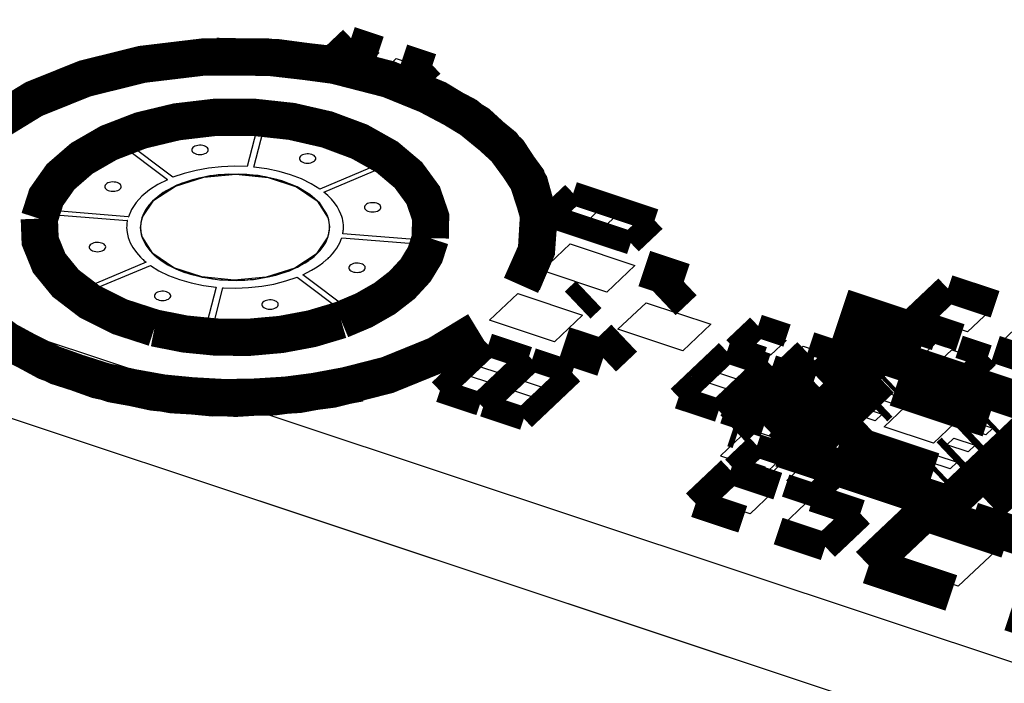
# Model space of a CAD drawing. Extents: x 0 to 1189, y 0 to 841.
# Tile 247 of 256: x 598.23 to 604.61, y 545.47 to 549.77. Entities that reach past the tile are written whole.
import ezdxf

# ---------------------------------------------------------------- set-up
doc = ezdxf.new("R2010")
doc.units = 0
doc.header["$LTSCALE"] = 65.395
doc.layers.get('0').update_dxf_attribs({"linetype": 'CONTINUOUS'})

msp = doc.modelspace()

# ---------------------------------------------------------------- linework, layer by layer
at = {"color": 7, "linetype": 'Continuous'}
for p, q in [((634.6239, 535.6352), (571.4392, 556.657)), ((634.6252, 535.0563), (571.4405, 556.0782)), ((600.2938, 549.5146), (600.3937, 549.6093)), ((600.3937, 549.6093), (600.5559, 549.5554)), ((600.5559, 549.5554), (600.456, 549.4607)), ((600.456, 549.4607), (600.2938, 549.5146)), ((600.5672, 549.4237), (600.6672, 549.5184)), ((600.6672, 549.5184), (600.8293, 549.4644)), ((600.7294, 549.3697), (600.5672, 549.4237)), ((600.8293, 549.4644), (600.7294, 549.3697)), ((599.7761, 549.1095), (599.7011, 548.8177)), ((599.7456, 548.8141), (599.8205, 549.1059)), ((599.7761, 549.1095), (599.7758, 549.1096)), ((599.8208, 549.106), (599.8205, 549.1059)), ((598.9067, 548.984), (598.9066, 548.9838)), ((599.2204, 548.7482), (598.9066, 548.9838)), ((598.8707, 548.9686), (598.8703, 548.9686)), ((598.8707, 548.9686), (599.1845, 548.733)), ((600.5917, 548.8493), (600.172, 548.6722)), ((600.5917, 548.8493), (600.5918, 548.8495)), ((599.701, 548.8177), (599.7012, 548.8177)), ((599.7455, 548.8141), (599.7457, 548.814)), ((600.199, 548.6521), (600.6187, 548.8291)), ((600.6191, 548.8291), (600.6187, 548.8291)), ((599.2204, 548.7482), (599.2206, 548.7482)), ((600.1718, 548.6722), (600.172, 548.6722)), ((601.7337, 548.5086), (601.8336, 548.6033)), ((601.8336, 548.6033), (601.9958, 548.5493)), ((598.4122, 548.5344), (598.4124, 548.5342)), ((598.9311, 548.4928), (598.4124, 548.5342)), ((601.9958, 548.5493), (601.8958, 548.4547)), ((598.4059, 548.5092), (598.4056, 548.509)), ((598.4059, 548.5092), (598.9245, 548.4678)), ((598.9247, 548.4677), (598.9245, 548.4678)), ((598.9311, 548.4928), (598.9312, 548.4929)), ((601.8958, 548.4547), (601.7337, 548.5086)), ((602.0071, 548.4176), (602.107, 548.5123)), ((602.107, 548.5123), (602.2692, 548.4584)), ((602.1693, 548.3637), (602.0071, 548.4176)), ((602.2692, 548.4584), (602.1693, 548.3637)), ((600.3116, 548.3478), (600.3146, 548.3569)), ((600.3148, 548.3569), (600.3146, 548.3569)), ((600.3148, 548.3569), (600.8334, 548.3156)), ((600.3212, 548.382), (600.3213, 548.3819)), ((600.84, 548.3405), (600.3213, 548.3819)), ((600.84, 548.3405), (600.8402, 548.3407)), ((600.8337, 548.3154), (600.8334, 548.3156)), ((601.6131, 548.144), (601.7947, 548.3162)), ((601.7947, 548.3162), (602.2151, 548.1763)), ((599.0905, 548.254), (599.1018, 548.2433)), ((599.1018, 548.2433), (599.1157, 548.2312)), ((599.0469, 548.1976), (598.6271, 548.0206)), ((598.6541, 548.0004), (599.0738, 548.1775)), ((599.0377, 548.2053), (599.0469, 548.1977)), ((599.074, 548.1775), (599.0738, 548.1775)), ((602.0334, 548.0041), (601.6131, 548.144)), ((602.2151, 548.1763), (602.0334, 548.0041)), ((599.2984, 548.1317), (599.3158, 548.1258)), ((600.0255, 548.1015), (600.0253, 548.1015)), ((600.0255, 548.1015), (600.3392, 547.8659)), ((600.3751, 547.8812), (600.0614, 548.1167)), ((598.6268, 548.0206), (598.6271, 548.0206)), ((599.5003, 548.0356), (599.4254, 547.7438)), ((599.4698, 547.7402), (599.5447, 548.032)), ((599.5003, 548.0356), (599.5002, 548.0357)), ((599.5449, 548.0321), (599.5447, 548.032)), ((598.6541, 548.0004), (598.6541, 548.0002)), ((601.2734, 547.822), (601.455, 547.9942)), ((601.455, 547.9942), (601.8753, 547.8544)), ((604.1268, 547.8272), (604.2721, 547.9649)), ((604.2721, 547.9649), (604.5167, 547.8836)), ((602.1052, 547.7628), (602.2869, 547.9349)), ((602.2869, 547.9349), (602.7072, 547.7951)), ((600.3391, 547.8658), (600.3392, 547.8659)), ((600.3751, 547.8812), (600.3755, 547.8812)), ((601.8753, 547.8544), (601.6937, 547.6822)), ((604.3714, 547.7458), (604.1268, 547.8272)), ((604.5167, 547.8836), (604.3714, 547.7458)), ((601.6937, 547.6822), (601.2734, 547.822)), ((602.5255, 547.6229), (602.1052, 547.7628)), ((602.7072, 547.7951), (602.5255, 547.6229)), ((604.5853, 547.6746), (604.7307, 547.8124)), ((599.425, 547.7437), (599.4254, 547.7438)), ((599.4698, 547.7402), (599.47, 547.7401)), ((602.9326, 547.6487), (603.0325, 547.7434)), ((603.0325, 547.7434), (603.1947, 547.6894)), ((603.8955, 547.6265), (603.9954, 547.7212)), ((603.9954, 547.7212), (604.1576, 547.6673)), ((603.0947, 547.5947), (602.9326, 547.6487)), ((603.1947, 547.6894), (603.0947, 547.5947)), ((603.206, 547.5577), (603.3059, 547.6524)), ((603.3059, 547.6524), (603.4681, 547.5985)), ((604.1576, 547.6673), (604.0576, 547.5726)), ((604.8299, 547.5933), (604.5853, 547.6746)), ((602.734, 547.4867), (602.8303, 547.578)), ((602.8303, 547.578), (602.9985, 547.5221)), ((603.4681, 547.5985), (603.3682, 547.5038)), ((604.0576, 547.5726), (603.8955, 547.6265)), ((604.1689, 547.5356), (604.2688, 547.6303)), ((604.2688, 547.6303), (604.431, 547.5763)), ((604.431, 547.5763), (604.3311, 547.4816)), ((602.9985, 547.5221), (602.9021, 547.4307)), ((603.3682, 547.5038), (603.206, 547.5577)), ((603.8923, 547.536), (603.9543, 547.3991)), ((604.198, 547.4343), (603.8923, 547.536)), ((604.3311, 547.4816), (604.1689, 547.5356)), ((602.9021, 547.4307), (602.734, 547.4867)), ((603.0277, 547.3889), (603.1241, 547.4803)), ((603.1241, 547.4803), (603.2922, 547.4243)), ((602.5715, 547.3327), (602.6678, 547.424)), ((602.6678, 547.424), (602.836, 547.3681)), ((603.1959, 547.333), (603.0277, 547.3889)), ((603.2922, 547.4243), (603.1959, 547.333)), ((603.9543, 547.3991), (604.198, 547.4343)), ((602.7396, 547.2767), (602.5715, 547.3327)), ((602.836, 547.3681), (602.7396, 547.2767)), ((602.8652, 547.2349), (602.9616, 547.3263)), ((602.9616, 547.3263), (603.1297, 547.2703)), ((603.7513, 547.3251), (603.7967, 547.3682)), ((603.8889, 547.2794), (603.7513, 547.3251)), ((603.7967, 547.3682), (603.9343, 547.3224)), ((603.9343, 547.3224), (603.8889, 547.2794)), ((603.1297, 547.2703), (603.0334, 547.179)), ((603.6351, 547.215), (603.6805, 547.258)), ((603.6805, 547.258), (603.8181, 547.2122)), ((603.8304, 547.1314), (604.012, 547.3036)), ((604.012, 547.3036), (604.333, 547.1968)), ((603.0334, 547.179), (602.8652, 547.2349)), ((603.7726, 547.1692), (603.6351, 547.215)), ((603.8181, 547.2122), (603.7726, 547.1692)), ((604.333, 547.1968), (604.1514, 547.0247)), ((603.5189, 547.1048), (603.5643, 547.1479)), ((603.5643, 547.1479), (603.7018, 547.1021)), ((604.1514, 547.0247), (603.8304, 547.1314)), ((604.3531, 547.1249), (604.3985, 547.168)), ((604.4906, 547.0791), (604.3531, 547.1249)), ((604.3985, 547.168), (604.536, 547.1222)), ((604.536, 547.1222), (604.4906, 547.0791)), ((603.6564, 547.0591), (603.5189, 547.1048)), ((603.7018, 547.1021), (603.6564, 547.0591)), ((603.7591, 547.0054), (603.8045, 547.0484)), ((603.9884, 546.9291), (603.7591, 547.0054)), ((603.8045, 547.0484), (604.0338, 546.9722)), ((604.2368, 547.0148), (604.2823, 547.0578)), ((604.3744, 546.969), (604.2368, 547.0148)), ((604.2823, 547.0578), (604.4198, 547.012)), ((604.4198, 547.012), (604.3744, 546.969)), ((602.9253, 546.8735), (603.0253, 546.9682)), ((603.0253, 546.9682), (603.1874, 546.9142)), ((604.0338, 546.9722), (603.9884, 546.9291)), ((604.1206, 546.9046), (604.166, 546.9477)), ((604.166, 546.9477), (604.3036, 546.9019)), ((603.0875, 546.8195), (602.9253, 546.8735)), ((603.1874, 546.9142), (603.0875, 546.8195)), ((603.1988, 546.7825), (603.2987, 546.8772)), ((603.2987, 546.8772), (603.4609, 546.8232)), ((604.2582, 546.8588), (604.1206, 546.9046)), ((604.3036, 546.9019), (604.2582, 546.8588)), ((603.4609, 546.8232), (603.361, 546.7285)), ((602.718, 546.6486), (602.8633, 546.7863)), ((602.8633, 546.7863), (603.1079, 546.7049)), ((603.361, 546.7285), (603.1988, 546.7825)), ((603.1079, 546.7049), (602.9625, 546.5672)), ((604.5101, 546.5381), (604.6555, 546.6758)), ((602.9625, 546.5672), (602.718, 546.6486)), ((603.1765, 546.496), (603.3218, 546.6337)), ((603.3218, 546.6337), (603.5664, 546.5524)), ((603.5664, 546.5524), (603.4211, 546.4146)), ((603.4211, 546.4146), (603.1765, 546.496)), ((603.8529, 546.2492), (604.1254, 546.5075)), ((604.1254, 546.5075), (604.584, 546.3549)), ((604.7547, 546.4567), (604.5101, 546.5381)), ((604.584, 546.3549), (604.3115, 546.0966)), ((604.3115, 546.0966), (603.8529, 546.2492))]:
    msp.add_line(p, q, dxfattribs=at)
at = {"color": 6, "linetype": 'Continuous'}
for p, q in [((599.0192, 548.3662), (599.0108, 548.4234)), ((600.2352, 548.4263), (600.2252, 548.3628)), ((599.0903, 548.2542), (599.0192, 548.3662)), ((600.2252, 548.3628), (600.1496, 548.2497)), ((599.2254, 548.1623), (599.0903, 548.2542)), ((600.1496, 548.2497), (600.01, 548.1585)), ((599.4085, 548.102), (599.2254, 548.1623)), ((600.01, 548.1585), (599.8246, 548.0999)), ((599.6172, 548.0805), (599.4085, 548.102)), ((599.8246, 548.0999), (599.6172, 548.0805)), ((599.7833, 546.6498), (623.4625, 538.7717))]:
    msp.add_line(p, q, dxfattribs=at)
at = {"color": 1, "linetype": 'Continuous'}
for p, q in [((603.5868, 547.7176), (603.4051, 547.5454)), ((603.8925, 547.6159), (603.5868, 547.7176)), ((601.283, 547.6205), (601.1866, 547.5292)), ((601.4512, 547.5646), (601.283, 547.6205)), ((603.7108, 547.4437), (603.8925, 547.6159)), ((601.1866, 547.5292), (601.3548, 547.4732)), ((601.3548, 547.4732), (601.4512, 547.5646)), ((601.5673, 547.5259), (601.4709, 547.4346)), ((601.7354, 547.47), (601.5673, 547.5259)), ((603.4051, 547.5454), (603.7108, 547.4437)), ((601.1205, 547.4665), (601.0241, 547.3752)), ((601.2887, 547.4106), (601.1205, 547.4665)), ((601.6391, 547.3786), (601.7354, 547.47)), ((601.1923, 547.3192), (601.2887, 547.4106)), ((601.4709, 547.4346), (601.6391, 547.3786)), ((601.0241, 547.3752), (601.1923, 547.3192)), ((601.4048, 547.3719), (601.3084, 547.2806)), ((601.5729, 547.316), (601.4048, 547.3719)), ((601.4766, 547.2246), (601.5729, 547.316)), ((601.3084, 547.2806), (601.4766, 547.2246)), ((602.951, 547.115), (602.7693, 546.9428)), ((603.2567, 547.0133), (602.951, 547.115)), ((603.075, 546.8411), (603.2567, 547.0133)), ((602.7693, 546.9428), (603.075, 546.8411))]:
    msp.add_line(p, q, dxfattribs=at)
at = {"color": 7, "linetype": 'Continuous'}
for points, const_width in [([(600.3751, 549.6504), (600.2207, 549.5041)], 0.151), ([(600.5624, 549.5881), (600.3751, 549.6504)], 0.151), ([(600.2206, 549.4832), (599.8234, 549.529), (599.4178, 549.5281), (599.0209, 549.4806), (598.6494, 549.3884), (598.3191, 549.2556), (598.0398, 549.0845)], 0.2416), ([(601.4871, 548.0642), (601.5771, 548.2749), (601.5927, 548.4912), (601.5333, 548.7051), (601.3981, 548.9117), (601.1971, 549.0961), (600.936, 549.2549), (600.6191, 549.3841), (600.2693, 549.4741), (599.8949, 549.5242), (599.5024, 549.5321)], 0.2416), ([(600.9024, 549.475), (600.7152, 549.5373)], 0.151), ([(600.2207, 549.5041), (600.4079, 549.4418)], 0.151), ([(600.748, 549.3286), (600.9024, 549.475)], 0.151), ([(600.5608, 549.3909), (600.748, 549.3286)], 0.151), ([(601.4767, 548.0478), (601.5766, 548.273), (601.5907, 548.5087), (601.5159, 548.7406), (601.3589, 548.9548), (601.1216, 549.1488), (600.8144, 549.3111)], 0.2416), ([(600.8889, 548.3526), (600.8904, 548.4923), (600.8424, 548.6318), (600.7462, 548.7632), (600.6086, 548.8792), (600.4299, 548.9796), (600.2194, 549.0581), (599.9897, 549.1108), (599.7415, 549.1377), (599.4887, 549.1365), (599.2454, 549.1079), (599.0126, 549.0521), (598.8038, 548.9715), (598.6302, 548.8714), (598.4923, 548.752), (598.3991, 548.6197), (598.3542, 548.4803)], 0.2416), ([(597.9054, 548.9683), (597.7431, 548.759), (597.6597, 548.5318), (597.662, 548.2998), (597.75, 548.0734), (597.9199, 547.8622), (598.1642, 547.6757), (598.4722, 547.522), (598.8306, 547.4076), (599.2168, 547.3386), (599.6271, 547.3154), (600.0372, 547.3408), (600.4325, 547.4143)], 0.2416), ([(597.734, 548.742), (597.6589, 548.5256), (597.6613, 548.3052), (597.741, 548.0896), (597.8951, 547.8871), (598.1174, 547.706), (598.399, 547.5532), (598.729, 547.4347), (599.0942, 547.3554), (599.4803, 547.3183), (599.8721, 547.3248), (600.254, 547.3748), (600.611, 547.4661), (600.9291, 547.5954), (601.1964, 547.7579)], 0.2416), ([(601.815, 548.6444), (601.6606, 548.498)], 0.151), ([(602.3423, 548.4689), (601.815, 548.6444)], 0.151), ([(598.3542, 548.4803), (598.3596, 548.3357), (598.418, 548.1923), (598.5251, 548.061), (598.6801, 547.9426), (598.8749, 547.8446), (599.1008, 547.7713)], 0.2416), ([(601.6606, 548.498), (602.1879, 548.3226)], 0.151), ([(602.1879, 548.3226), (602.3423, 548.4689)], 0.151), ([(600.3092, 547.823), (600.4584, 547.8861), (600.5926, 547.9626), (600.705, 548.0495), (600.7931, 548.1449), (600.8548, 548.2466), (600.8889, 548.3526)], 0.2416), ([(602.2761, 548.1565), (602.5318, 548.0714)], 0.2416), ([(602.5318, 548.0714), (602.3959, 547.9426)], 0.2416), ([(601.8439, 547.9202), (601.9154, 547.988)], 0.2416), ([(604.2442, 548.0266), (604.0171, 547.8113)], 0.1812), ([(604.5499, 547.9249), (604.2442, 548.0266)], 0.1812), ([(604.0632, 547.626), (603.5282, 547.804)], 0.453), ([(599.1008, 547.7713), (599.2974, 547.7324), (599.5027, 547.7121), (599.7158, 547.7111), (599.9218, 547.7295), (600.1199, 547.7666), (600.3092, 547.823)], 0.2416), ([(604.0171, 547.8113), (604.3228, 547.7096)], 0.1812), ([(602.1456, 547.7054), (602.0097, 547.5766)], 0.2416), ([(603.0139, 547.7845), (602.8595, 547.6381)], 0.151), ([(603.2011, 547.7222), (603.0139, 547.7845)], 0.151), ([(603.9768, 547.7623), (603.8224, 547.616)], 0.151), ([(604.164, 547.7), (603.9768, 547.7623)], 0.151), ([(602.0097, 547.5766), (601.754, 547.6616)], 0.2416), ([(600.951, 547.3646), (601.2644, 547.6616)], 0.151), ([(601.2644, 547.6616), (601.5243, 547.5751)], 0.151), ([(602.8518, 547.1189), (603.3514, 547.5924)], 0.2416), ([(602.8595, 547.6381), (603.0467, 547.5758)], 0.151), ([(603.164, 546.9887), (603.8077, 547.5988)], 0.2416), ([(603.3514, 547.5924), (603.3782, 547.5835)], 0.2416), ([(603.5412, 547.609), (603.354, 547.6713)], 0.151), ([(603.8077, 547.5988), (604.8827, 547.2411)], 0.2416), ([(604.5041, 547.5869), (604.3169, 547.6492)], 0.151), ([(604.8578, 547.5317), (604.5521, 547.6334)], 0.1812), ([(601.5243, 547.5751), (601.2109, 547.2781)], 0.151), ([(601.2353, 547.27), (601.5487, 547.567)], 0.151), ([(601.5487, 547.567), (601.8086, 547.4805)], 0.151), ([(602.8117, 547.6191), (602.7005, 547.5137)], 0.151), ([(603.0716, 547.5327), (602.8117, 547.6191)], 0.151), ([(603.3868, 547.4627), (603.5412, 547.609)], 0.151), ([(603.8224, 547.616), (604.0096, 547.5537)], 0.151), ([(604.3497, 547.4405), (604.5041, 547.5869)], 0.151), ([(602.6096, 547.4276), (602.7005, 547.5137)], 0.151), ([(603.1055, 547.5214), (602.7921, 547.2244)], 0.151), ([(602.9603, 547.4272), (603.0716, 547.5327)], 0.151), ([(603.3653, 547.4349), (603.1055, 547.5214)], 0.151), ([(603.1996, 547.525), (603.3868, 547.4627)], 0.151), ([(603.7717, 547.4525), (603.81, 547.4398)], 0.2416), ([(604.1624, 547.5028), (604.3497, 547.4405)], 0.151), ([(601.8086, 547.4805), (601.4952, 547.1836)], 0.151), ([(603.052, 547.1379), (603.3653, 547.4349)], 0.151), ([(603.81, 547.4398), (603.3104, 546.9663)], 0.2416), ([(602.6096, 547.4276), (602.4984, 547.3221)], 0.151), ([(602.9603, 547.4272), (602.8695, 547.3411)], 0.151), ([(603.9054, 547.3831), (603.8864, 547.3651)], 0.2416), ([(604.5071, 547.1829), (603.9054, 547.3831)], 0.2416), ([(601.2109, 547.2781), (600.951, 547.3646)], 0.151), ([(602.4984, 547.3221), (602.7582, 547.2357)], 0.151), ([(602.7582, 547.2357), (602.8695, 547.3411)], 0.151), ([(603.8015, 547.2846), (603.7684, 547.2533)], 0.2416), ([(601.4952, 547.1836), (601.2353, 547.27)], 0.151), ([(604.885, 547.2328), (604.2472, 546.6283)], 0.2416), ([(602.7921, 547.2244), (603.052, 547.1379)], 0.151), ([(603.6853, 547.1745), (603.6516, 547.1426)], 0.2416), ([(604.4869, 547.1637), (604.5071, 547.1829)], 0.2416), ([(602.8862, 547.1075), (602.8518, 547.1189)], 0.2416), ([(604.3705, 547.0534), (604.4029, 547.0841)], 0.2416), ([(603.569, 547.0643), (603.5478, 547.0441)], 0.2416), ([(603.5478, 547.0441), (604.1495, 546.8439)], 0.2416), ([(603.0067, 547.0092), (602.8522, 546.8629)], 0.151), ([(603.1939, 546.9469), (603.0067, 547.0092)], 0.151), ([(604.2472, 546.6283), (603.164, 546.9887)], 0.2416), ([(603.3104, 546.9663), (603.2722, 546.9791)], 0.2416), ([(604.2534, 546.9424), (604.2861, 546.9734)], 0.2416), ([(604.9001, 546.9957), (604.514, 546.6299)], 0.2416), ([(602.8354, 546.8479), (602.6083, 546.6327)], 0.1812), ([(603.1411, 546.7462), (602.8354, 546.8479)], 0.1812), ([(602.8522, 546.8629), (603.0395, 546.8006)], 0.151), ([(603.534, 546.8338), (603.3467, 546.8961)], 0.151), ([(604.1495, 546.8439), (604.1708, 546.8641)], 0.2416), ([(603.3796, 546.6875), (603.534, 546.8338)], 0.151), ([(603.1923, 546.7497), (603.3796, 546.6875)], 0.151), ([(603.3704, 546.6699), (603.6761, 546.5682)], 0.1812), ([(602.6083, 546.6327), (602.914, 546.531)], 0.1812), ([(603.7311, 546.2316), (604.0944, 546.5759)], 0.2416), ([(604.0944, 546.5759), (604.6294, 546.3979)], 0.2416), ([(603.6761, 546.5682), (603.449, 546.353)], 0.1812), ([(604.4005, 546.5222), (604.7826, 546.3951)], 0.2416), ([(603.449, 546.353), (603.1433, 546.4547)], 0.1812), ([(604.266, 546.0536), (603.7311, 546.2316)], 0.2416), ([(605.1831, 545.7485), (604.6482, 545.9265)], 0.2416)]:
    msp.add_lwpolyline(points, dxfattribs=dict(at, const_width=const_width))
for points in [[(599.7758, 549.1096), (599.6263, 549.1148), (599.4725, 549.1094), (599.3211, 549.0931), (599.1785, 549.0673), (599.0387, 549.0307), (598.9067, 548.984)], [(600.5918, 548.8495), (600.4928, 548.9126), (600.3776, 548.9699), (600.2504, 549.0186), (600.1172, 549.057), (599.9726, 549.0866), (599.8208, 549.106)], [(598.8703, 548.9686), (598.7579, 548.9128), (598.6557, 548.8478), (598.5687, 548.7761), (598.5001, 548.7012), (598.447, 548.6198), (598.4122, 548.5344)], [(599.3495, 548.9406), (599.3451, 548.935), (599.3429, 548.9288), (599.343, 548.9227), (599.3453, 548.9165), (599.3498, 548.9109), (599.3564, 548.9059), (599.3645, 548.9017), (599.3741, 548.8986), (599.3846, 548.8967), (599.3956, 548.896), (599.4067, 548.8966), (599.4172, 548.8985), (599.4269, 548.9016), (599.4351, 548.9057), (599.4418, 548.9107)], [(599.4418, 548.9107), (599.4463, 548.916), (599.4488, 548.9218), (599.4492, 548.9278), (599.4476, 548.9336), (599.444, 548.9392), (599.4384, 548.9442), (599.4313, 548.9485), (599.4228, 548.952), (599.4131, 548.9544), (599.403, 548.9557), (599.3924, 548.9559), (599.3819, 548.9549), (599.3722, 548.9528), (599.3632, 548.9496), (599.3556, 548.9455), (599.3495, 548.9406)], [(600.0465, 548.885), (600.0421, 548.8793), (600.0399, 548.8732), (600.04, 548.867), (600.0423, 548.8609), (600.0468, 548.8553), (600.0534, 548.8502), (600.0615, 548.8461), (600.0711, 548.843), (600.0816, 548.841), (600.0926, 548.8404), (600.1037, 548.841), (600.1142, 548.8429), (600.1239, 548.846), (600.1321, 548.8501), (600.1388, 548.8551)], [(600.1388, 548.8551), (600.1433, 548.8604), (600.1458, 548.8662), (600.1462, 548.8722), (600.1446, 548.8779), (600.141, 548.8835), (600.1354, 548.8886), (600.1283, 548.8929), (600.1198, 548.8963), (600.1101, 548.8988), (600.1, 548.9001), (600.0894, 548.9003), (600.0789, 548.8993), (600.0692, 548.8972), (600.0602, 548.894), (600.0526, 548.8899), (600.0465, 548.885)], [(599.701, 548.8177), (599.6178, 548.82), (599.5346, 548.8167), (599.4503, 548.8076), (599.3709, 548.7933), (599.2929, 548.7732), (599.2206, 548.7482)], [(600.1718, 548.6722), (600.116, 548.707), (600.0533, 548.7377), (599.9824, 548.7648), (599.9084, 548.7862), (599.8281, 548.803), (599.7457, 548.814)], [(600.8402, 548.3407), (600.8498, 548.4248), (600.8406, 548.5112), (600.8121, 548.5963), (600.7665, 548.6765), (600.7018, 548.755), (600.6191, 548.8291)], [(598.8778, 548.6728), (598.8822, 548.6781), (598.8847, 548.6839), (598.8852, 548.6898), (598.8836, 548.6956), (598.8799, 548.7012), (598.8744, 548.7063), (598.8673, 548.7105), (598.8587, 548.714), (598.8491, 548.7165), (598.8389, 548.7178), (598.8283, 548.7179), (598.8179, 548.7169), (598.8082, 548.7148), (598.7992, 548.7117), (598.7915, 548.7075), (598.7855, 548.7027)], [(599.1845, 548.7329), (599.1226, 548.7014), (599.0677, 548.6661), (599.0194, 548.6261), (598.9811, 548.5845), (598.9511, 548.5392), (598.9312, 548.4929)], [(600.2146, 548.5167), (600.1719, 548.5796), (600.1083, 548.6365), (600.0246, 548.6862), (599.9269, 548.7249), (599.8176, 548.7523), (599.6988, 548.7673), (599.5791, 548.7689), (599.4591, 548.757), (599.3474, 548.7326), (599.2462, 548.6965), (599.1579, 548.6491), (599.0883, 548.5932)], [(600.2149, 548.5142), (600.1683, 548.5825), (600.0971, 548.6436), (600.0045, 548.6949), (599.8946, 548.734), (599.7724, 548.7591), (599.6436, 548.7692), (599.5137, 548.7636), (599.3888, 548.7428), (599.2745, 548.7076), (599.176, 548.6597), (599.0965, 548.6001)], [(598.7855, 548.7027), (598.7811, 548.697), (598.7789, 548.6909), (598.7789, 548.6847), (598.7813, 548.6786), (598.7858, 548.6729), (598.7923, 548.6679), (598.8005, 548.6638), (598.8101, 548.6606), (598.8205, 548.6587), (598.8316, 548.658), (598.8427, 548.6587), (598.8532, 548.6605), (598.8629, 548.6636), (598.8711, 548.6677), (598.8778, 548.6728)], [(599.0883, 548.5932), (599.065, 548.5675), (599.0449, 548.5395), (599.0298, 548.5119), (599.0184, 548.4825), (599.0118, 548.4538), (599.0095, 548.4236)], [(599.0965, 548.6001), (599.0712, 548.5736), (599.0494, 548.5448), (599.0329, 548.5162), (599.0204, 548.4857), (599.013, 548.4547), (599.0105, 548.4236)], [(600.3095, 548.5099), (600.2988, 548.534), (600.2845, 548.5589), (600.2674, 548.5832), (600.2474, 548.6069), (600.2247, 548.6297), (600.199, 548.652)], [(600.4682, 548.5684), (600.4638, 548.5628), (600.4616, 548.5566), (600.4616, 548.5505), (600.464, 548.5443), (600.4685, 548.5387), (600.475, 548.5337), (600.4832, 548.5295), (600.4928, 548.5264), (600.5032, 548.5245), (600.5143, 548.5238), (600.5254, 548.5244), (600.5359, 548.5263), (600.5456, 548.5294), (600.5538, 548.5335), (600.5605, 548.5385)], [(600.5605, 548.5385), (600.5649, 548.5439), (600.5675, 548.5496), (600.5679, 548.5556), (600.5663, 548.5614), (600.5627, 548.567), (600.5571, 548.572), (600.55, 548.5763), (600.5414, 548.5798), (600.5318, 548.5822), (600.5217, 548.5835), (600.5111, 548.5837), (600.5006, 548.5827), (600.4909, 548.5806), (600.4819, 548.5774), (600.4742, 548.5733), (600.4682, 548.5684)], [(598.4056, 548.509), (598.396, 548.425), (598.4053, 548.3385), (598.4337, 548.2534), (598.4794, 548.1732), (598.5441, 548.0947), (598.6268, 548.0206)], [(598.9246, 548.4677), (598.9234, 548.4609), (598.9223, 548.454), (598.9214, 548.4457), (598.9208, 548.4388), (598.9204, 548.432), (598.9203, 548.4234)], [(600.2363, 548.4262), (600.2358, 548.4407), (600.2339, 548.4563), (600.2308, 548.4718), (600.2269, 548.4861), (600.2214, 548.5014), (600.2146, 548.5167)], [(600.2355, 548.4262), (600.2349, 548.4406), (600.2333, 548.455), (600.2303, 548.4706), (600.2264, 548.4848), (600.2215, 548.499), (600.2149, 548.5142)], [(600.3256, 548.4264), (600.3251, 548.4402), (600.3238, 548.454), (600.3216, 548.4677), (600.3186, 548.4814), (600.3147, 548.495), (600.3095, 548.5099)], [(598.9203, 548.4234), (598.9228, 548.3903), (598.9302, 548.3575), (598.9432, 548.3238), (598.9604, 548.2922), (598.9833, 548.2603), (599.0109, 548.2298)], [(599.0095, 548.4236), (599.0095, 548.4212), (599.0096, 548.4175), (599.0098, 548.4139), (599.0099, 548.4115), (599.0102, 548.4079), (599.0105, 548.4042)], [(599.0105, 548.4236), (599.0108, 548.414), (599.0115, 548.4043), (599.0127, 548.3948), (599.0144, 548.3852), (599.0166, 548.3756), (599.0193, 548.366)], [(599.0105, 548.4042), (599.015, 548.3779), (599.0231, 548.3518), (599.0353, 548.325), (599.0506, 548.2999), (599.0701, 548.2746), (599.0927, 548.2507)], [(600.1502, 548.2494), (600.1737, 548.2738), (600.1936, 548.2992), (600.2104, 548.3265), (600.2227, 548.3533), (600.2313, 548.3818), (600.2357, 548.4103)], [(600.2255, 548.3638), (600.2283, 548.3733), (600.231, 548.384), (600.233, 548.3948), (600.2343, 548.4044), (600.2352, 548.4152), (600.2355, 548.4262)], [(600.2357, 548.4103), (600.2359, 548.4127), (600.236, 548.4151), (600.2362, 548.4175), (600.2362, 548.4199), (600.2363, 548.4235), (600.2363, 548.4262)], [(600.3212, 548.382), (600.3225, 548.3889), (600.3235, 548.3957), (600.3245, 548.404), (600.3251, 548.4109), (600.3254, 548.4178), (600.3256, 548.4264)], [(599.0193, 548.366), (599.026, 548.3471), (599.0351, 548.3274), (599.0456, 548.3091), (599.0588, 548.2901), (599.073, 548.2726), (599.0905, 548.254)], [(600.1495, 548.2497), (600.1662, 548.2665), (600.182, 548.285), (600.1959, 548.3039), (600.2077, 548.3232), (600.2175, 548.3429), (600.2255, 548.3638)], [(600.239, 548.2359), (600.2547, 548.2531), (600.269, 548.2707), (600.2825, 548.2899), (600.2936, 548.3082), (600.3036, 548.3281), (600.3116, 548.3478)], [(598.6847, 548.3106), (598.6803, 548.3049), (598.6781, 548.2988), (598.6782, 548.2926), (598.6805, 548.2865), (598.685, 548.2808), (598.6916, 548.2758), (598.6997, 548.2717), (598.7093, 548.2685), (598.7198, 548.2666), (598.7308, 548.2659), (598.7419, 548.2666), (598.7524, 548.2684), (598.7621, 548.2715), (598.7703, 548.2756), (598.777, 548.2807)], [(598.777, 548.2807), (598.7814, 548.286), (598.784, 548.2918), (598.7844, 548.2977), (598.7828, 548.3035), (598.7792, 548.3091), (598.7736, 548.3142), (598.7665, 548.3184), (598.7579, 548.3219), (598.7483, 548.3244), (598.7382, 548.3257), (598.7276, 548.3258), (598.7171, 548.3248), (598.7074, 548.3227), (598.6984, 548.3196), (598.6908, 548.3154), (598.6847, 548.3106)], [(600.3755, 547.8812), (600.488, 547.937), (600.5902, 548.0019), (600.6771, 548.0736), (600.7457, 548.1486), (600.7988, 548.23), (600.8337, 548.3154)], [(599.0109, 548.2298), (599.0146, 548.2263), (599.0183, 548.2227), (599.0233, 548.218), (599.0272, 548.2145), (599.0325, 548.2098), (599.0377, 548.2053)], [(599.0927, 548.2507), (599.0948, 548.2486), (599.097, 548.2465), (599.0992, 548.2445), (599.1026, 548.2414), (599.1049, 548.2394), (599.1078, 548.2368)], [(599.1078, 548.2368), (599.1125, 548.2328), (599.1185, 548.2278), (599.1235, 548.2239), (599.1297, 548.219), (599.1349, 548.2152), (599.1415, 548.2104)], [(599.1157, 548.2312), (599.1193, 548.2282), (599.1242, 548.2243), (599.1293, 548.2204), (599.1344, 548.2165), (599.1396, 548.2127), (599.1462, 548.208)], [(599.1415, 548.2104), (599.1635, 548.1956), (599.1869, 548.1816), (599.2133, 548.1675), (599.2394, 548.1551), (599.2685, 548.1428), (599.2984, 548.1317)], [(599.1462, 548.208), (599.1571, 548.2006), (599.1698, 548.1925), (599.183, 548.1847), (599.1966, 548.177), (599.2106, 548.1696), (599.2261, 548.162)], [(599.9481, 548.1329), (599.9749, 548.1429), (600.0024, 548.1544), (600.0287, 548.1668), (600.0537, 548.1799), (600.0774, 548.1939), (600.1007, 548.2092)], [(600.0107, 548.1588), (600.027, 548.1666), (600.0443, 548.1755), (600.0611, 548.1848), (600.0758, 548.1936), (600.0913, 548.2036), (600.1062, 548.2139)], [(600.0614, 548.1169), (600.0895, 548.1302), (600.1181, 548.1454), (600.1435, 548.1604), (600.169, 548.1772), (600.1914, 548.1936), (600.2139, 548.2122)], [(600.1007, 548.2092), (600.1086, 548.2149), (600.1177, 548.2217), (600.1264, 548.2285), (600.1348, 548.2355), (600.1417, 548.2416), (600.1502, 548.2494)], [(600.1062, 548.2139), (600.1127, 548.2187), (600.1202, 548.2245), (600.1276, 548.2305), (600.1348, 548.2364), (600.1417, 548.2425), (600.1495, 548.2497)], [(600.2139, 548.2122), (600.2179, 548.2157), (600.2218, 548.2192), (600.2256, 548.2228), (600.2306, 548.2275), (600.2342, 548.2311), (600.239, 548.2359)], [(599.074, 548.1775), (599.1298, 548.1428), (599.1925, 548.112), (599.2634, 548.0849), (599.3374, 548.0635), (599.4177, 548.0467), (599.5002, 548.0357)], [(599.2261, 548.162), (599.2376, 548.1567), (599.2493, 548.1515), (599.2613, 548.1464), (599.2735, 548.1416), (599.2859, 548.1369), (599.2992, 548.1321)], [(599.9472, 548.1331), (599.958, 548.137), (599.9686, 548.1411), (599.9791, 548.1452), (599.9895, 548.1495), (599.9997, 548.1539), (600.0107, 548.1588)], [(600.3674, 548.1763), (600.3631, 548.1707), (600.3608, 548.1645), (600.3609, 548.1584), (600.3632, 548.1522), (600.3677, 548.1466), (600.3743, 548.1416), (600.3824, 548.1374), (600.3921, 548.1343), (600.4025, 548.1324), (600.4136, 548.1317), (600.4247, 548.1323), (600.4351, 548.1342), (600.4448, 548.1373), (600.4531, 548.1414), (600.4598, 548.1464)], [(600.4598, 548.1464), (600.4642, 548.1518), (600.4667, 548.1575), (600.4672, 548.1635), (600.4655, 548.1693), (600.4619, 548.1749), (600.4563, 548.1799), (600.4493, 548.1842), (600.4407, 548.1877), (600.431, 548.1901), (600.4209, 548.1914), (600.4103, 548.1916), (600.3998, 548.1906), (600.3901, 548.1885), (600.3812, 548.1853), (600.3735, 548.1812), (600.3674, 548.1763)], [(599.2992, 548.1321), (599.3156, 548.1265), (599.3343, 548.1207), (599.3514, 548.1158), (599.3708, 548.1107), (599.3884, 548.1064), (599.4091, 548.1019)], [(599.3158, 548.1258), (599.4147, 548.1001), (599.5223, 548.0844), (599.6331, 548.08), (599.7416, 548.0866), (599.8483, 548.1044), (599.9481, 548.1329)], [(599.4091, 548.1019), (599.4415, 548.0957), (599.4765, 548.0903), (599.5099, 548.0862), (599.5458, 548.0831), (599.582, 548.0812), (599.6176, 548.0805)], [(599.5449, 548.0321), (599.6281, 548.0298), (599.7112, 548.033), (599.7955, 548.0421), (599.8749, 548.0564), (599.953, 548.0765), (600.0253, 548.1015)], [(599.6176, 548.0805), (599.6518, 548.0809), (599.6859, 548.0824), (599.7219, 548.0851), (599.7555, 548.0888), (599.7907, 548.0939), (599.8253, 548.1001)], [(599.8253, 548.1001), (599.8454, 548.1043), (599.8671, 548.1094), (599.8866, 548.1144), (599.9076, 548.1203), (599.9264, 548.1261), (599.9472, 548.1331)], [(598.6541, 548.0002), (598.753, 547.9371), (598.8683, 547.8798), (598.9955, 547.8311), (599.1286, 547.7927), (599.2732, 547.7631), (599.425, 547.7437)], [(599.1064, 547.994), (599.102, 547.9883), (599.0998, 547.9822), (599.0998, 547.976), (599.1022, 547.9699), (599.1067, 547.9643), (599.1132, 547.9592), (599.1214, 547.9551), (599.131, 547.952), (599.1414, 547.9501), (599.1525, 547.9494), (599.1636, 547.95), (599.1741, 547.9519), (599.1838, 547.955), (599.192, 547.9591), (599.1987, 547.9641)], [(599.1987, 547.9641), (599.2031, 547.9694), (599.2057, 547.9752), (599.2061, 547.9812), (599.2045, 547.9869), (599.2009, 547.9925), (599.1953, 547.9976), (599.1882, 548.0019), (599.1796, 548.0054), (599.17, 548.0078), (599.1598, 548.0091), (599.1493, 548.0093), (599.1388, 548.0083), (599.1291, 548.0062), (599.1201, 548.003), (599.1124, 547.9989), (599.1064, 547.994)], [(599.8957, 547.9085), (599.9001, 547.9138), (599.9027, 547.9196), (599.9031, 547.9255), (599.9015, 547.9313), (599.8979, 547.9369), (599.8923, 547.942), (599.8852, 547.9462), (599.8766, 547.9497), (599.867, 547.9522), (599.8568, 547.9535), (599.8463, 547.9537), (599.8358, 547.9526), (599.8261, 547.9505), (599.8171, 547.9474), (599.8094, 547.9432), (599.8034, 547.9384)], [(599.8034, 547.9384), (599.799, 547.9327), (599.7968, 547.9266), (599.7968, 547.9204), (599.7992, 547.9143), (599.8037, 547.9087), (599.8102, 547.9036), (599.8184, 547.8995), (599.828, 547.8963), (599.8384, 547.8944), (599.8495, 547.8937), (599.8606, 547.8944), (599.8711, 547.8962), (599.8808, 547.8993), (599.889, 547.9034), (599.8957, 547.9085)], [(599.47, 547.7401), (599.6195, 547.7349), (599.7733, 547.7404), (599.9247, 547.7566), (600.0674, 547.7825), (600.2072, 547.8191), (600.3391, 547.8658)]]:
    msp.add_lwpolyline(points, dxfattribs=at)
at = {"color": 6, "linetype": 'Continuous'}
for points in [[(599.0965, 548.6001), (599.236, 548.6913), (599.4215, 548.7498), (599.6288, 548.7693), (599.8375, 548.7478), (600.0206, 548.6875), (600.1558, 548.5956), (600.2268, 548.4835), (600.2352, 548.4263)], [(599.0108, 548.4234), (599.0208, 548.487), (599.0965, 548.6001)]]:
    msp.add_lwpolyline(points, dxfattribs=at)

doc.saveas('drawing.dxf')
